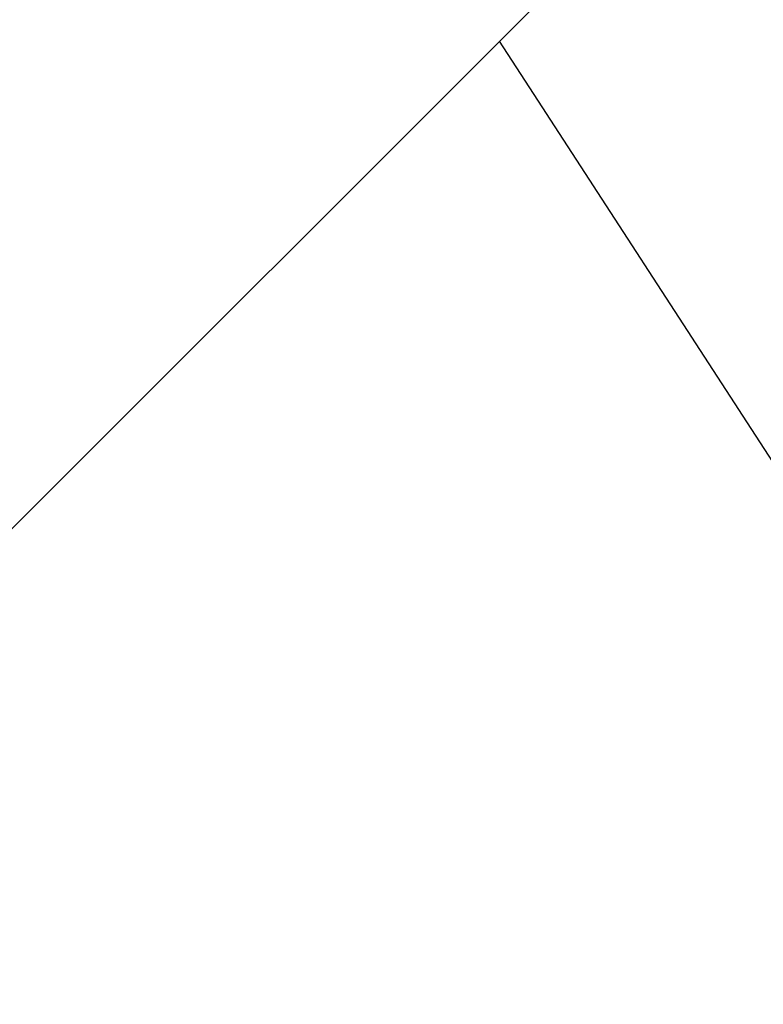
# Model space of a CAD drawing. Header units: millimetres. Extents: x -83 to 676, y -83 to 676.
# Tile 171 of 256: x 495.66 to 502.51, y 97.35 to 106.42. Entities that reach past the tile are written whole.
import ezdxf

# ---------------------------------------------------------------- set-up
doc = ezdxf.new("R2010")
doc.units = ezdxf.units.MM
doc.header["$MEASUREMENT"] = 0
doc.layers.add('IGES level 0', color=7, linetype='Continuous', true_color=0xff7878)

msp = doc.modelspace()

# ---------------------------------------------------------------- linework, layer by layer
at = {"layer": 'IGES level 0', "color": 254, "true_color": 0xcad1ee}
for p, q in [((504.0358402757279, 110.1773631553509, 47.0000000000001), (482.8226368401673, 88.96415971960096, 47.0000000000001)), ((482.8226368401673, 88.96415971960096, 48.0000000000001), (504.0358402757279, 110.1773631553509, 48.0000000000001)), ((504.0358402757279, 110.177363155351, 47.5000000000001), (482.8226368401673, 88.96415971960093, 47.5000000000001))]:
    msp.add_line(p, q, dxfattribs=at)
at = {"layer": 'IGES level 0', "color": 140, "true_color": 0x00ccff}
for p, q in [((504.0358402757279, 110.1773631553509, 48.0000000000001), (482.8226368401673, 88.96415971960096, 48.0000000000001)), ((504.0358402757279, 110.1773631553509, 47.0000000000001), (482.8226368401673, 88.96415971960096, 47.0000000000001)), ((549.3574054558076, 30.34102806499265, 48.0000000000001), (500.0800217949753, 106.2215446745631, 48.0000000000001)), ((549.3574054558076, 30.34102806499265, 47.0000000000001), (500.0800217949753, 106.2215446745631, 47.0000000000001))]:
    msp.add_line(p, q, dxfattribs=at)
at = {"layer": 'IGES level 0', "color": 153, "true_color": 0x5393cf}
for centre, radius in [((296.5, 296.5), 296.5), ((296.5, 296.5, -1.19999999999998), 296.5000000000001), ((296.4999999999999, 296.4999999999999), 241), ((296.5, 296.4999999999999, -1.19999999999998), 241.0000000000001)]:
    msp.add_circle(centre, radius, dxfattribs=at)
at = {"layer": 'IGES level 0'}
for centre, radius in [((296.5, 296.5, 47), 296.5000000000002), ((296.5, 296.5), 296.5000000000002), ((296.5, 296.5, 47), 295.3000000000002), ((296.5, 296.5000000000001), 295.3000000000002)]:
    msp.add_circle(centre, radius, dxfattribs=at)
at = {"layer": 'IGES level 0', "color": 124, "true_color": 0x1aa180}
for centre, radius in [((296.5, 296.5, 47.0000000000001), 294.9999999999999), ((296.5, 296.5000000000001, 45.8000000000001), 294.9999999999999), ((296.5, 296.5, 47.0000000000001), 242.4999999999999), ((296.5, 296.5, 45.8000000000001), 242.4999999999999)]:
    msp.add_circle(centre, radius, dxfattribs=at)
at = {"layer": 'IGES level 0', "color": 31, "true_color": 0xffba87}
for centre, radius in [((296.5, 296.5000000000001), 242.2000000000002), ((296.5, 296.5000000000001, 47), 242.2000000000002), ((296.5, 296.5), 241.0000000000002), ((296.4999999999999, 296.4999999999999, 47), 241.0000000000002)]:
    msp.add_circle(centre, radius, dxfattribs=at)
at = {"layer": 'IGES level 0'}
for centre, radius, start, end in [((296.5, 296.5), 296.5000000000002, 45, 225), ((296.5, 296.5000000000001, 47), 296.5000000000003, 45.0000000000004, 225), ((296.5, 296.5, 23.5), 296.5000000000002, 45, 225), ((296.5, 296.5, 47), 295.3000000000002, 45.00000000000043, 225), ((296.5000000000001, 296.5), 295.3000000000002, 45.00000000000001, 225), ((296.5, 296.5, 23.5), 295.3000000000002, 45, 225), ((296.5, 296.5), 296.5000000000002, 225, 45), ((296.5, 296.5, 47), 296.5000000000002, 224.9999999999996, 45), ((296.5, 296.5, 23.5), 296.5000000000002, 225, 45), ((296.5, 296.5000000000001, 47), 295.3000000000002, 224.9999999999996, 44.99999999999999), ((296.5, 296.5000000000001), 295.3000000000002, 225, 44.99999999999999), ((296.5, 296.5, 23.5), 295.3000000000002, 225, 45.00000000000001)]:
    msp.add_arc(centre, radius, start, end, dxfattribs=at)
at = {"layer": 'IGES level 0', "color": 153, "true_color": 0x5393cf}
for centre, radius, start in [((296.5, 296.5, -1.19999999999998), 296.5, 164.9999999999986), ((296.5000000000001, 296.5000000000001), 296.5000000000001, 164.9999999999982), ((296.5000000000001, 296.5, -0.59999999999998), 296.5000000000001, 164.9999999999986), ((296.5, 296.4999999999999, -1.19999999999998), 241.0000000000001, 164.9999999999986), ((296.4999999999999, 296.5), 241.0000000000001, 164.9999999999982), ((296.5, 296.5, -0.59999999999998), 241, 164.9999999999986)]:
    msp.add_arc(centre, radius, start, 344.9999999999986, dxfattribs=at)
at = {"layer": 'IGES level 0', "color": 124, "true_color": 0x1aa180}
for centre, radius, start in [((296.5, 296.5, 45.8000000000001), 294.9999999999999, 164.9999999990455), ((296.4999999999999, 296.5, 47.0000000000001), 294.9999999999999, 164.9999999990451), ((296.5000000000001, 296.5, 46.4000000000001), 294.9999999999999, 164.9999999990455), ((296.5, 296.5, 45.8000000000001), 242.4999999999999, 164.9999999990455), ((296.5, 296.5000000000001, 47.00000000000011), 242.4999999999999, 164.9999999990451), ((296.4999999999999, 296.5, 46.4000000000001), 242.5, 164.9999999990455)]:
    msp.add_arc(centre, radius, start, 344.9999999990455, dxfattribs=at)
at = {"layer": 'IGES level 0', "color": 6, "true_color": 0xff00ff, "extrusion": (-0.7071067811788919, 0.707106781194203, -7.214201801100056e-15)}
msp.add_arc((-419.3143212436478, -43.50000000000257, -368.4999999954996), 89.99999999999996, 179.9999999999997, 0, dxfattribs=at)
at = {"layer": 'IGES level 0', "color": 6, "true_color": 0xff00ff, "extrusion": (-0.707106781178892, 0.707106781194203, 7.298414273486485e-15)}
msp.add_arc((-419.314321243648, 31.50000000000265, -368.4999999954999), 89.99999999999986, 4.365134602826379e-13, 179.9999999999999, dxfattribs=at)
at = {"layer": 'IGES level 0', "color": 6, "true_color": 0xff00ff, "extrusion": (-0.7071067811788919, 0.707106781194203, -3.368498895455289e-16)}
for centre, radius, start in [((-419.3143212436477, 31.49999999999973, -368.4999999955), 89.99999999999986, 1.243950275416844e-13), ((-419.3143212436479, 31.49999999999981, -369.0999999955), 90.00000000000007, 7.237528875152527e-14), ((-419.3143212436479, 31.49999999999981, -369.0999999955), 90.00000000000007, 7.237528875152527e-14)]:
    msp.add_arc(centre, radius, start, 179.9999999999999, dxfattribs=at)
at = {"layer": 'IGES level 0', "color": 6, "true_color": 0xff00ff, "extrusion": (-0.7071067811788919, 0.707106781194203, 3.368498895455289e-16)}
for centre, radius, end in [((-419.3143212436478, -43.49999999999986, -368.4999999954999), 90.00000000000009, 0), ((-419.3143212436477, -43.49999999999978, -369.0999999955), 90.00000000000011, 359.9999999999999), ((-419.3143212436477, -43.49999999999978, -369.0999999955), 90.00000000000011, 359.9999999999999)]:
    msp.add_arc(centre, radius, 180, end, dxfattribs=at)
at = {"layer": 'IGES level 0', "color": 6, "true_color": 0xff00ff, "extrusion": (-0.7071067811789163, 0.7071067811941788, 0)}
for centre, start, end in [((-419.3143212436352, -43.49999999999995, -368.7999999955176), 180, 0), ((-419.3143212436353, 31.50000000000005, -368.7999999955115), 0, 180)]:
    msp.add_arc(centre, 90.00000000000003, start, end, dxfattribs=at)

doc.saveas('drawing.dxf')
